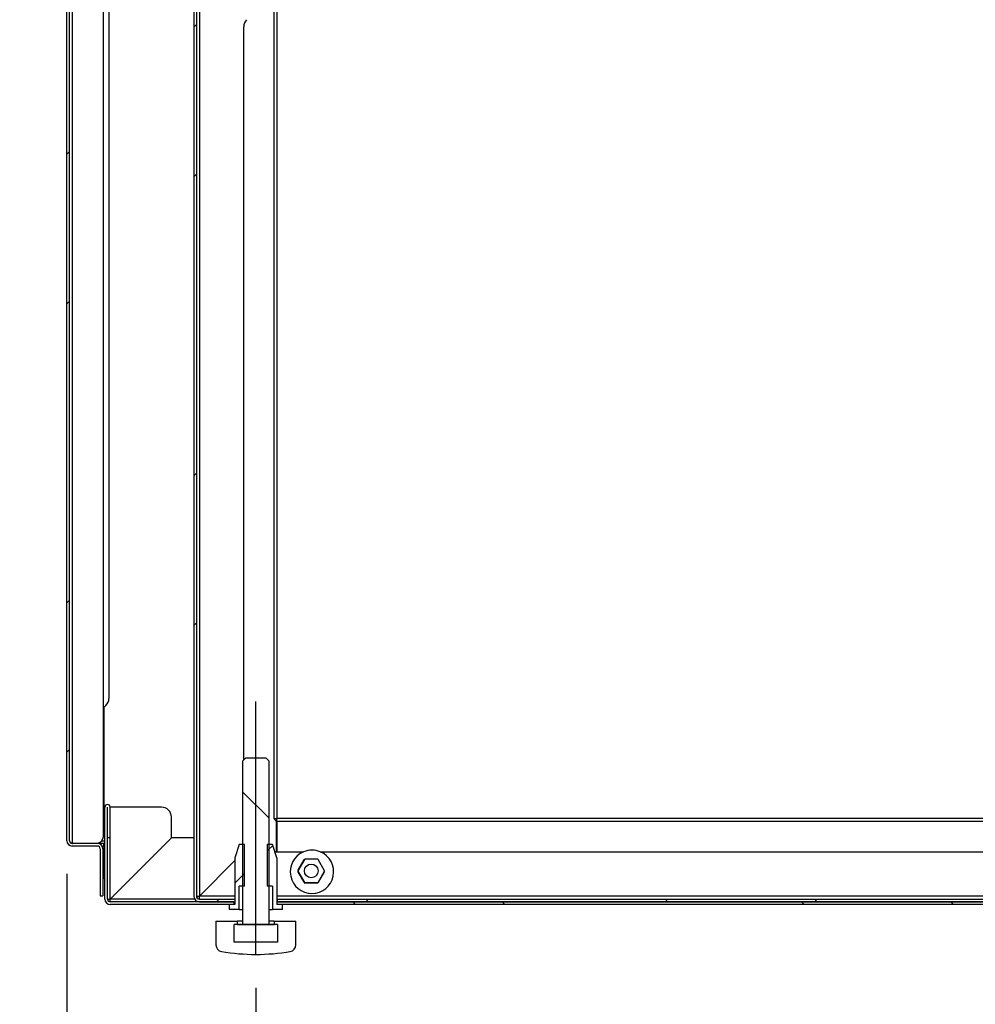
# Model space of a CAD drawing. Header units: millimetres. Extents: x 0 to 4200, y 0 to 2970.
# Tile 3 of 75: x 527 to 814, y 555 to 851. Entities that reach past the tile are written whole.
import ezdxf

# ---------------------------------------------------------------- set-up
doc = ezdxf.new("R2010")
doc.units = ezdxf.units.MM
doc.header["$LTSCALE"] = 10
doc.header["$PDSIZE"] = -1
doc.layers.add('BOARDER', color=7, linetype='Continuous', lineweight=25)
doc.layers.add('DIMENSION', color=8, linetype='Continuous')
doc.styles.add('SLDTEXTSTYLE1', font='TXT', dxfattribs={"width": 0.75})
doc.dimstyles.new('SLDDIMSTYLE1', dxfattribs={"dimtxt": 35, "dimasz": 33.02, "dimexe": 0, "dimexo": 0.0625, "dimgap": 8.75, "dimtad": 1, "dimdec": 0, "dimrnd": 1e-09, "dimzin": 12, "dimdsep": 46, "dimtxsty": 'SLDTEXTSTYLE1', "dimsah": 1, "dimcen": 0.09, "dimadec": 0, "dimazin": 3, "dimtfac": 1, "dimtdec": 0, "dimtofl": 0, "dimtmove": 0, "dimatfit": 3, "dimfxl": 1, "dimfrac": 2, "dimtolj": 1, "dimtzin": 12, "dimarcsym": 0})
doc.dimstyles.new('SLDDIMSTYLE3', dxfattribs={"dimtxt": 35, "dimasz": 33.02, "dimexe": 0, "dimexo": 0.0625, "dimgap": 8.75, "dimtad": 1, "dimdec": 1, "dimrnd": 1e-09, "dimzin": 12, "dimdsep": 46, "dimtxsty": 'SLDTEXTSTYLE1', "dimsah": 1, "dimcen": 0.09, "dimadec": 0, "dimazin": 3, "dimtfac": 1, "dimtmove": 0, "dimatfit": 0, "dimfxl": 1, "dimfrac": 2, "dimtolj": 1, "dimtzin": 12, "dimarcsym": 0})

# ---------------------------------------------------------------- blocks, each defined once
blk = doc.blocks.new('_D_5')
at = {"layer": 'DIMENSION'}
for p, q in [((540.86, 594.11), (540.86, 482.65)), ((597.63, 559.96), (597.63, 482.65)), ((540.86, 492.65), (419.23, 492.65)), ((597.63, 492.65), (540.86, 492.65)), ((597.63, 492.65), (661.13, 492.65))]:
    blk.add_line(p, q, dxfattribs=at)
for points in [[(540.86, 492.65), (507.84, 497.73), (507.84, 487.57)], [(597.63, 492.65), (630.65, 487.57), (630.65, 497.73)]]:
    blk.add_solid(points, dxfattribs=at)
at = {"layer": 'DIMENSION', "insert": (419.23, 537.77), "char_height": 35, "attachment_point": 1, "style": 'SLDTEXTSTYLE1'}
blk.add_mtext('56.8', dxfattribs=at)
blk = doc.blocks.new('_D_6')
at = {"layer": 'DIMENSION'}
for p, q in [((597.63, 559.96), (597.63, 482.65)), ((1086.13, 559.96), (1086.13, 482.65)), ((597.63, 492.65), (1086.13, 492.65))]:
    blk.add_line(p, q, dxfattribs=at)
for points in [[(597.63, 492.65), (630.65, 487.57), (630.65, 497.73)], [(1086.13, 492.65), (1053.11, 497.73), (1053.11, 487.57)]]:
    blk.add_solid(points, dxfattribs=at)
at = {"layer": 'DIMENSION', "insert": (763.78, 537.77), "char_height": 35, "attachment_point": 1, "style": 'SLDTEXTSTYLE1'}
blk.add_mtext('489', dxfattribs=at)

msp = doc.modelspace()

# ---------------------------------------------------------------- hatches: boundary and pattern name
at = {"layer": 'BOARDER', "linetype": 'Continuous', "lineweight": 18}
h = msp.add_hatch(dxfattribs=at)
h.set_pattern_fill('ANSI32', color=256, scale=10, style=0)
edge = h.paths.add_edge_path(flags=0)
edge.add_line((542.461, 602.508), (550.061, 602.508))
edge.add_arc((550.061, 601.708), 0.8, 0, 90, ccw=False)
edge.add_line((550.861, 601.708), (550.861, 587.508))
edge.add_line((550.861, 587.508), (551.661, 587.508))
edge.add_line((551.661, 587.508), (551.661, 601.708))
edge.add_arc((550.061, 601.708), 1.6, 0, 90)
edge.add_line((550.061, 603.308), (542.461, 603.308))
edge.add_arc((542.461, 604.108), 0.8, 180, 270, ccw=False)
edge.add_line((541.661, 604.108), (541.661, 903.708))
edge.add_arc((542.661, 903.708), 1, 60, 180, ccw=False)
edge.add_line((543.161, 904.574), (547.516, 902.06))
edge.add_line((547.516, 902.06), (547.916, 902.752))
edge.add_line((547.916, 902.752), (543.561, 905.267))
edge.add_arc((542.661, 903.708), 1.8, 60, 180)
edge.add_line((540.861, 903.708), (540.861, 604.108))
edge.add_arc((542.461, 604.108), 1.6, 180, 270)
h = msp.add_hatch(dxfattribs=at)
h.set_pattern_fill('ANSI32', color=256, scale=10, style=0)
edge = h.paths.add_edge_path(flags=0)
edge.add_line((579.761, 587.458), (579.761, 887.758))
edge.add_line((579.761, 887.758), (578.961, 887.758))
edge.add_line((578.961, 887.758), (578.961, 587.458))
edge.add_arc((580.661, 587.458), 1.7, 180, 270)
edge.add_line((580.661, 585.758), (591.36, 585.758))
edge.add_line((591.36, 585.758), (591.36, 586.558))
edge.add_line((591.36, 586.558), (580.661, 586.558))
edge.add_arc((580.661, 587.458), 0.9, 180, 270, ccw=False)
h = msp.add_hatch(dxfattribs=at)
h.set_pattern_fill('ANSI32', color=256, scale=10, angle=90, style=0)
h.paths.add_polyline_path([(594.634, 628.958), (593.634, 627.958), (593.634, 578.958), (601.634, 578.958), (601.634, 627.958), (600.634, 628.958)], flags=0)
h = msp.add_hatch(dxfattribs=at)
h.set_pattern_fill('ANSI32', color=256, scale=10, angle=90, style=0)
edge = h.paths.add_edge_path(flags=0)
edge.add_line((590.995, 584.958), (590.995, 585.758))
edge.add_line((590.995, 585.758), (553.861, 585.758))
edge.add_arc((553.861, 586.558), 0.8, 180, 270, ccw=False)
edge.add_line((553.061, 586.558), (553.061, 614.158))
edge.add_arc((553.063, 614.158), 0.002, 0, 180, ccw=False)
edge.add_line((553.065, 614.158), (553.065, 604.958))
edge.add_line((553.065, 604.958), (553.865, 604.958))
edge.add_line((553.865, 604.958), (553.865, 614.158))
edge.add_arc((553.063, 614.158), 0.802, 0, 180)
edge.add_line((552.261, 614.158), (552.261, 586.558))
edge.add_arc((553.861, 586.558), 1.6, 180, 270)
edge.add_line((553.861, 584.958), (590.995, 584.958))
h = msp.add_hatch(dxfattribs=at)
h.set_pattern_fill('ANSI32', color=256, scale=10, style=0)
h.paths.add_polyline_path([(591.341, 598.958), (591.341, 584.958), (589.634, 584.958), (589.634, 583.458), (592.634, 583.458), (592.634, 590.458), (594.234, 590.458), (594.234, 602.958), (592.641, 602.958)], flags=0)
h = msp.add_hatch(dxfattribs=at)
h.set_pattern_fill('ANSI32', color=256, scale=10, style=0)
h.paths.add_polyline_path([(605.634, 583.458), (605.634, 584.958), (603.927, 584.958), (603.927, 598.958), (602.627, 602.958), (601.034, 602.958), (601.034, 590.458), (602.634, 590.458), (602.634, 583.458)], flags=0)
h = msp.add_hatch(dxfattribs=at)
h.set_pattern_fill('ANSI31', color=256, scale=10, style=0)
edge = h.paths.add_edge_path(flags=0)
edge.add_line((616.184, 598.508), (612.296, 598.508))
edge.add_arc((614.24, 595.008), 4.004, 119.04898, 120.95102)
edge.add_line((612.181, 598.442), (610.237, 595.074))
edge.add_arc((614.24, 595.008), 4.004, 179.04898, 180.95102)
edge.add_line((610.237, 594.942), (612.181, 591.574))
edge.add_arc((614.24, 595.008), 4.004, 239.04898, 240.95102)
edge.add_line((612.296, 591.508), (616.184, 591.508))
edge.add_arc((614.24, 595.008), 4.004, 299.04898, 300.95102)
edge.add_line((616.299, 591.574), (618.243, 594.942))
edge.add_arc((614.24, 595.008), 4.004, 359.04898, 360.95102)
edge.add_line((618.243, 595.074), (616.299, 598.442))
edge.add_arc((614.24, 595.008), 4.004, 59.04898, 60.95102)
edge = h.paths.add_edge_path(flags=0)
edge.add_arc((614.24, 595.008), 2.067, 0, 360)
h = msp.add_hatch(dxfattribs=at)
h.set_pattern_fill('ANSI32', color=256, scale=10, angle=90, style=0)
h.paths.add_polyline_path([(603.927, 584.958), (1079.495, 584.958), (1079.495, 585.758), (603.927, 585.758)], flags=0)
h = msp.add_hatch(dxfattribs=at)
h.set_pattern_fill('ANSI32', color=256, scale=10, style=0)
h.paths.add_polyline_path([(604.062, 585.758), (1079.86, 585.758), (1079.86, 586.558), (604.062, 586.558)], flags=0)
h = msp.add_hatch(dxfattribs=at)
h.set_pattern_fill('ANSI32', color=256, scale=10, angle=90, style=0)
edge = h.paths.add_edge_path(flags=0)
edge.add_arc((587.634, 572.783), 2, 180, 260.56466)
edge.add_arc((597.634, 632.958), 63, 260.56466, 279.43534)
edge.add_arc((607.634, 572.783), 2, 279.43534, 360)
edge.add_line((609.634, 572.783), (609.634, 579.958))
edge.add_line((609.634, 579.958), (603.134, 579.958))
edge.add_line((603.134, 579.958), (603.134, 578.958))
edge.add_line((603.134, 578.958), (592.134, 578.958))
edge.add_line((592.134, 578.958), (592.134, 579.958))
edge.add_line((592.134, 579.958), (585.634, 579.958))
edge.add_line((585.634, 579.958), (585.634, 572.783))
h = msp.add_hatch(dxfattribs=at)
h.set_pattern_fill('ANSI32', color=256, scale=10, style=0)
h.paths.add_polyline_path([(591.134, 573.658), (604.134, 573.658), (604.134, 578.958), (591.134, 578.958)], flags=0)

# ---------------------------------------------------------------- linework, layer by layer
at = {"color": 7, "linetype": 'Continuous', "lineweight": 25}
for p, q in [((540.861, 604.108), (540.861, 903.708)), ((541.661, 604.108), (541.661, 903.708)), ((578.961, 887.758), (578.961, 587.458)), ((579.761, 887.758), (579.761, 587.458)), ((580.661, 887.758), (580.661, 587.472)), ((542.461, 876.343), (542.461, 603.408)), ((551.861, 605.408), (551.861, 870.792)), ((553.49, 869.852), (553.49, 646.837)), ((603.161, 610.772), (603.161, 858.977)), ((603.963, 610.772), (603.963, 859.672)), ((593.961, 628.285), (593.961, 848.534)), ((552.611, 644.715), (552.004, 644.108)), ((552.004, 644.108), (552.004, 606.558)), ((593.634, 627.958), (594.634, 628.958)), ((593.634, 627.958), (593.634, 578.958)), ((594.634, 628.958), (600.634, 628.958)), ((600.634, 628.958), (601.634, 627.958)), ((601.634, 578.958), (601.634, 627.958)), ((552.261, 586.558), (552.261, 614.158)), ((553.061, 586.558), (553.061, 614.158)), ((553.065, 614.158), (553.061, 614.158)), ((553.065, 604.958), (553.065, 614.158)), ((553.865, 604.958), (553.865, 614.158)), ((569.261, 614.158), (553.865, 614.158)), ((572.261, 604.972), (572.261, 611.158)), ((603.861, 609.958), (603.161, 610.772)), ((603.161, 610.772), (603.963, 610.772)), ((603.173, 610.758), (603.959, 610.758)), ((603.861, 600.758), (603.861, 609.958)), ((603.959, 609.958), (603.959, 610.758)), ((603.961, 609.958), (603.959, 609.958)), ((1074.961, 610.76), (603.961, 610.76)), ((603.961, 609.958), (603.961, 610.76)), ((603.961, 609.958), (1074.961, 609.958)), ((603.961, 609.958), (603.961, 600.758)), ((542.074, 603.408), (542.461, 603.408)), ((542.461, 603.408), (549.861, 603.408)), ((550.061, 603.308), (542.461, 603.308)), ((551.99, 603.308), (550.061, 603.308)), ((551.381, 604.108), (552.261, 604.108)), ((551.99, 602.508), (551.99, 603.308)), ((551.99, 603.308), (552.004, 603.308)), ((552.004, 603.308), (552.004, 601.708)), ((552.261, 603.308), (552.004, 603.308)), ((553.865, 604.958), (553.065, 604.958)), ((572.261, 604.972), (553.861, 586.572)), ((553.861, 586.572), (553.861, 604.958)), ((553.875, 586.558), (572.275, 604.958)), ((570.625, 603.308), (570.597, 603.308)), ((571.397, 604.108), (571.425, 604.108)), ((578.961, 604.958), (572.275, 604.958)), ((550.061, 602.508), (542.461, 602.508)), ((550.861, 601.708), (550.861, 587.508)), ((551.446, 602.508), (551.99, 602.508)), ((551.661, 601.708), (551.661, 587.508)), ((551.99, 602.508), (552.004, 602.508)), ((552.004, 593.508), (552.004, 601.708)), ((552.004, 601.708), (552.261, 601.708)), ((568.997, 601.708), (569.025, 601.708)), ((592.641, 602.958), (591.341, 598.958)), ((594.234, 602.958), (592.641, 602.958)), ((594.234, 590.458), (594.234, 602.958)), ((601.034, 602.958), (601.034, 590.458)), ((602.627, 602.958), (601.034, 602.958)), ((603.927, 598.958), (602.627, 602.958)), ((603.342, 600.758), (603.861, 600.758)), ((603.961, 600.758), (611.961, 600.758)), ((616.961, 600.758), (1061.961, 600.758)), ((580.661, 587.472), (591.341, 598.152)), ((591.341, 598.124), (580.675, 587.458)), ((591.341, 598.958), (591.341, 584.958)), ((603.927, 598.958), (603.927, 584.958)), ((612.181, 598.442), (610.237, 595.074)), ((612.066, 598.343), (610.265, 595.223)), ((611.769, 597.829), (611.882, 597.924)), ((612.219, 598.508), (612.296, 598.508)), ((616.184, 598.508), (612.296, 598.508)), ((616.26, 598.508), (616.299, 598.442)), ((618.243, 595.074), (616.299, 598.442)), ((610.198, 595.008), (610.237, 595.074)), ((610.237, 594.942), (610.198, 595.008)), ((610.208, 594.792), (612.036, 591.624)), ((610.237, 594.942), (612.181, 591.574)), ((610.49, 594.303), (610.49, 594.503)), ((610.535, 595.592), (610.561, 595.737)), ((616.299, 591.574), (618.243, 594.942)), ((616.414, 591.673), (618.215, 594.793)), ((617.99, 594.503), (617.99, 594.403)), ((618.243, 595.074), (618.281, 595.008)), ((618.281, 595.008), (618.243, 594.942)), ((612.161, 591.408), (616.26, 591.408)), ((612.219, 591.508), (612.181, 591.574)), ((612.296, 591.508), (616.184, 591.508)), ((616.26, 591.508), (616.184, 591.508)), ((557.825, 590.508), (557.797, 590.508)), ((592.634, 583.458), (592.634, 590.458)), ((594.234, 590.458), (592.634, 590.458)), ((602.634, 590.458), (601.034, 590.458)), ((602.634, 590.458), (602.634, 583.458)), ((550.861, 587.508), (551.661, 587.508)), ((590.995, 585.758), (553.861, 585.758)), ((579.219, 586.558), (553.875, 586.558)), ((580.661, 586.558), (591.36, 586.558)), ((580.661, 585.758), (591.36, 585.758)), ((591.341, 587.458), (580.675, 587.458)), ((590.995, 585.758), (590.995, 584.958)), ((591.36, 585.758), (591.36, 586.558)), ((1079.841, 587.458), (603.927, 587.458)), ((604.062, 586.558), (603.927, 586.558)), ((603.927, 585.758), (603.927, 584.958)), ((1079.495, 585.758), (603.927, 585.758)), ((604.062, 586.558), (604.062, 585.758)), ((604.062, 586.558), (1079.86, 586.558)), ((604.062, 585.758), (1079.86, 585.758)), ((590.995, 584.958), (553.861, 584.958)), ((589.634, 584.958), (589.634, 583.458)), ((591.341, 584.958), (589.634, 584.958)), ((592.634, 583.458), (589.634, 583.458)), ((592.634, 583.458), (593.634, 583.458)), ((601.634, 583.458), (602.634, 583.458)), ((605.634, 583.458), (602.634, 583.458)), ((1079.495, 584.958), (603.927, 584.958)), ((605.634, 584.958), (603.927, 584.958)), ((605.634, 583.458), (605.634, 584.958)), ((585.634, 579.958), (585.634, 572.783)), ((585.634, 579.958), (592.134, 579.958)), ((592.134, 578.958), (592.134, 579.958)), ((593.634, 579.958), (592.134, 579.958)), ((603.134, 579.958), (601.634, 579.958)), ((603.134, 579.958), (603.134, 578.958)), ((603.134, 579.958), (609.634, 579.958)), ((609.634, 572.783), (609.634, 579.958)), ((591.134, 573.658), (591.134, 578.958)), ((604.134, 578.958), (591.134, 578.958)), ((592.134, 578.958), (603.134, 578.958)), ((593.634, 578.958), (601.634, 578.958)), ((604.134, 578.958), (604.134, 573.658)), ((604.134, 573.658), (591.134, 573.658))]:
    msp.add_line(p, q, dxfattribs=at)
at = {"color": 7, "linetype": 'Continuous', "lineweight": 25, "flags": 128}
msp.add_lwpolyline([(552.004, 606.558), (551.946, 605.973), (551.861, 605.643)], dxfattribs=at)
at = {"color": 7, "linetype": 'Continuous', "lineweight": 25}
msp.add_circle((614.24, 595.008), 2.067, dxfattribs=at)
for centre, radius, start, end in [((596.961, 848.534), 3, 135, 180), ((550.49, 646.837), 3, 315, 0), ((553.063, 614.158), 0.802, 0, 180), ((553.063, 614.158), 0.002, 0, 180), ((569.261, 611.158), 3, 0, 90), ((542.461, 604.108), 1.6, 180, 270), ((542.461, 604.108), 0.8, 180, 270), ((542.59, 604.108), 0.8, 241.04498, 270), ((549.861, 605.408), 2, 270, 0), ((550.061, 601.708), 1.6, 0, 90), ((550.061, 601.708), 0.8, 360, 90), ((614.461, 594.758), 6.5, 112.61986, 67.38014), ((614.461, 594.758), 6.5, 67.38014, 112.61986), ((614.24, 595.008), 4.004, 119.04898, 120.95102), ((614.24, 595.008), 4.004, 59.04898, 60.95102), ((614.24, 595.008), 4.004, 179.04898, 180.95102), ((614.24, 595.008), 4.004, 359.04898, 0.95102), ((555.004, 593.508), 3, 180, 203.88832), ((614.24, 595.008), 4.004, 239.04898, 240.95102), ((614.24, 595.008), 4.004, 299.04898, 300.95102), ((553.861, 586.558), 1.6, 180, 270), ((553.861, 586.558), 0.8, 180, 270), ((580.661, 587.458), 1.7, 180, 270), ((580.661, 587.458), 0.9, 180, 270), ((587.634, 572.783), 2, 180, 260.56466), ((597.634, 632.958), 63, 260.56466, 279.43534), ((607.634, 572.783), 2, 279.43534, 0)]:
    msp.add_arc(centre, radius, start, end, dxfattribs=at)
msp.add_ellipse((542.461, 604.108), major_axis=(0.8, 0), ratio=0.875, start_param=3.1415927, end_param=4.712389, dxfattribs=at)
for points, knots in [([(542.597, 603.558), (542.597, 603.553), (542.598, 603.46), (542.6, 603.349), (542.603, 603.322), (542.604, 603.308)], [0, 0, 0, 0, 0.0293316, 0.5146658, 1, 1, 1, 1]), ([(612.181, 598.442), (612.191, 598.46), (612.214, 598.499), (612.217, 598.505), (612.219, 598.508)], [0, 0, 0, 0, 0.4616761, 1, 1, 1, 1]), ([(616.184, 598.508), (616.205, 598.508), (616.25, 598.508), (616.257, 598.508), (616.26, 598.508)], [0, 0, 0, 0, 0.4616761, 1, 1, 1, 1]), ([(612.296, 591.508), (612.275, 591.508), (612.23, 591.508), (612.223, 591.508), (612.219, 591.508)], [0, 0, 0, 0, 0.4616761, 1, 1, 1, 1]), ([(616.299, 591.574), (616.288, 591.556), (616.266, 591.517), (616.262, 591.511), (616.26, 591.508)], [0, 0, 0, 0, 0.4616761, 1, 1, 1, 1])]:
    msp.add_open_spline(points, degree=3, knots=knots, dxfattribs=at)
for points in [[(553.061, 586.558), (553.073, 586.559), (553.097, 586.562), (553.282, 586.565), (553.546, 586.569), (553.756, 586.571), (553.861, 586.572)], [(553.861, 585.758), (553.862, 585.77), (553.864, 585.794), (553.868, 585.979), (553.871, 586.244), (553.874, 586.453), (553.875, 586.558)], [(579.761, 587.458), (579.774, 587.459), (579.801, 587.462), (580.01, 587.465), (580.307, 587.469), (580.543, 587.471), (580.661, 587.472)], [(580.661, 586.558), (580.662, 586.572), (580.664, 586.599), (580.668, 586.807), (580.671, 587.104), (580.674, 587.34), (580.675, 587.458)]]:
    msp.add_open_spline(points, degree=3, dxfattribs=at)
at = {"layer": 'BOARDER'}
msp.add_point((597.634, 569.958), dxfattribs=at)
at = {"layer": 'DIMENSION'}
msp.add_line((597.634, 569.958), (597.634, 645.912), dxfattribs=at)

# ---------------------------------------------------------------- dimensions: what is measured, and where the dimension line sits
for base, p1, p2, dimstyle, picture, middle in [((540.861, 492.65), (597.634, 569.958), (540.861, 604.108), 'SLDDIMSTYLE3', '_D_5', (464.487, 492.65)), ((1086.134062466, 492.650058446), (597.634062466, 569.958010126), (1086.134062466, 569.958010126), 'SLDDIMSTYLE1', '_D_6', (802.57060796, 492.650058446))]:
    dim = msp.add_linear_dim(base=base, p1=p1, p2=p2, dimstyle=dimstyle, dxfattribs=at)
    dim.commit()
    dim.dimension.update_dxf_attribs({"geometry": picture, "text_midpoint": middle, "dimtype": 160})

doc.saveas('drawing.dxf')
